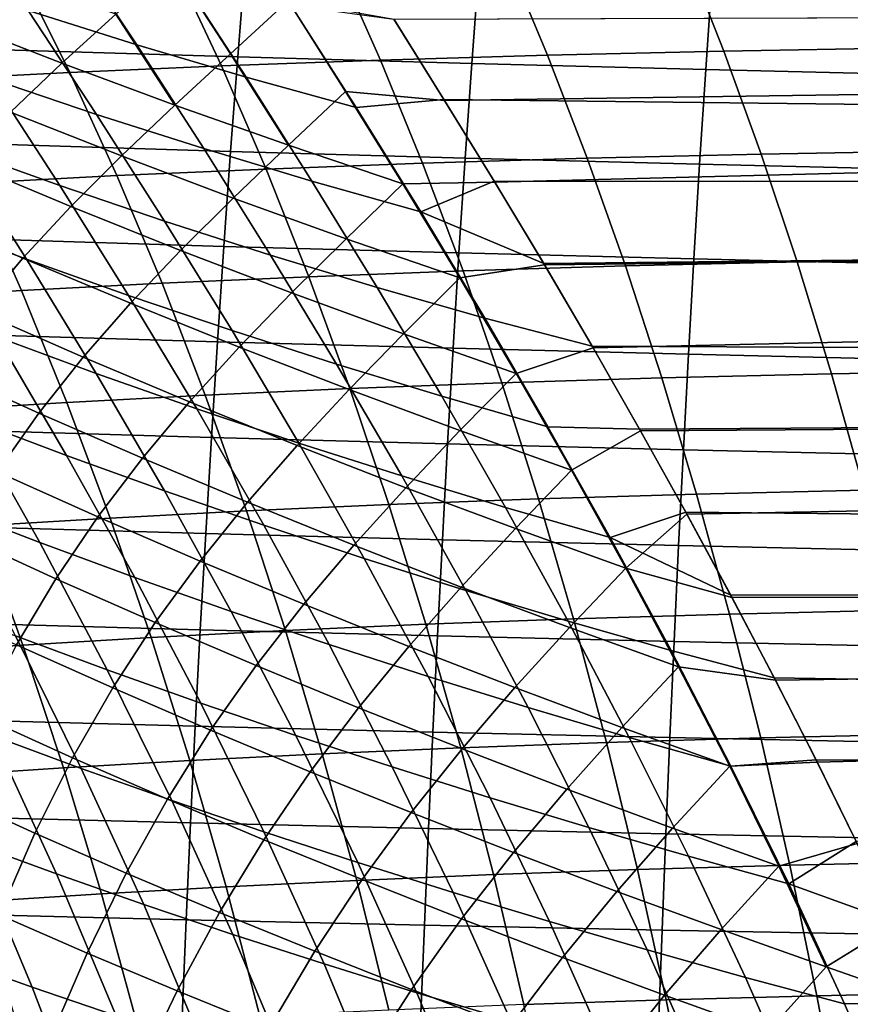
# Model space of a CAD drawing. Header units: metres. Extents: x -23 to 242, y -40 to 23.
# Tile 130 of 256: x 25.16 to 28.93, y 7.17 to 11.65. Entities that reach past the tile are written whole.
import ezdxf

# ---------------------------------------------------------------- set-up
doc = ezdxf.new("R2010")
doc.units = ezdxf.units.M
doc.layers.add('solid_10171013', color=7, linetype='CONTINUOUS')

msp = doc.modelspace()

# ---------------------------------------------------------------- linework, layer by layer
at = {"layer": 'solid_10171013'}
for points in [[(25.193893, 11.68808, 80.016838), (24.882587, 12.14929, 80.357697), (25.380781, 11.994889, 80.351601), (25.687056, 11.532391, 80.016014)], [(26.112732, 11.491638, 112.930382), (26.374847, 11.73223, 112.713074), (26.113091, 12.13615, 112.412811), (25.848804, 11.899448, 112.636673)], [(25.687056, 11.532391, 80.016014), (25.380781, 11.994889, 80.351601), (25.882877, 11.849189, 80.323097), (26.1842, 11.385011, 79.992233)], [(28.179493, 11.950746, 244.670578), (29.036177, 11.965048, 245.181778), (29.202467, 11.517978, 244.689331), (28.355959, 11.503399, 244.182999)], [(26.18071, 11.903852, 269.556152), (25.120457, 11.936038, 269.237122), (25.08268, 11.509188, 269.374451), (26.146187, 11.476729, 269.68811)], [(25.862453, 11.884583, 243.038712), (26.596472, 11.910487, 243.598511), (26.795151, 11.462548, 243.124146), (26.072784, 11.436336, 242.572708)], [(26.596472, 11.910487, 243.598511), (27.36735, 11.93259, 244.142639), (27.55467, 11.484953, 243.661072), (26.795151, 11.462548, 243.124146)], [(27.36735, 11.93259, 244.142639), (28.179493, 11.950746, 244.670578), (28.355959, 11.503399, 244.182999), (27.55467, 11.484953, 243.661072)], [(25.160898, 11.855022, 242.46373), (25.862453, 11.884583, 243.038712), (26.072784, 11.436336, 242.572708), (25.382965, 11.406464, 242.007248)], [(25.859779, 11.257672, 113.167915), (26.112732, 11.491638, 112.930382), (25.848804, 11.899448, 112.636673), (25.592745, 11.671302, 112.879158)], [(27.241615, 11.874043, 269.854584), (26.18071, 11.903852, 269.556152), (26.146187, 11.476729, 269.68811), (27.209959, 11.446733, 269.981445)], [(28.3027, 11.84647, 270.133911), (27.241615, 11.874043, 269.854584), (27.209959, 11.446733, 269.981445), (28.273554, 11.419052, 270.25592)], [(24.488491, 11.821939, 241.874161), (25.160898, 11.855022, 242.46373), (25.382965, 11.406464, 242.007248), (24.722195, 11.373071, 241.428284)], [(25.021494, 11.378931, 79.661362), (24.705275, 11.851638, 79.995239), (25.193893, 11.68808, 80.016838), (25.504335, 11.215675, 79.689095)], [(24.83905, 11.645548, 113.139168), (25.347124, 11.448023, 113.142876), (25.592745, 11.671302, 112.879158), (25.07674, 11.858868, 112.849243)], [(26.1842, 11.385011, 79.992233), (25.882877, 11.849189, 80.323097), (26.388351, 11.712652, 80.271683), (26.684772, 11.24638, 79.944969)], [(29.363493, 11.820992, 270.39563), (28.3027, 11.84647, 270.133911), (28.273554, 11.419052, 270.25592), (29.336531, 11.393539, 270.513092)], [(26.376524, 11.074924, 113.214722), (26.636236, 11.320323, 113.003319), (26.374847, 11.73223, 112.713074), (26.112732, 11.491638, 112.930382)], [(26.636236, 11.320323, 113.003319), (27.085962, 11.279333, 113.015953), (26.856892, 11.646704, 112.758972), (26.374847, 11.73223, 112.713074)], [(27.083891, 11.282874, 79.986465), (26.855364, 11.649214, 80.242821), (60.5, 11.755618, 80.319595), (60.5, 10.893069, 79.726776)], [(26.856892, 11.646704, 112.758972), (27.085962, 11.279333, 113.015953), (60.200001, 11.755705, 112.680344)], [(27.085962, 11.279333, 113.015953), (27.314615, 10.906733, 113.264343), (60.200001, 11.755705, 112.680344)], [(27.540546, 10.530865, 113.502968), (60.200001, 10.89278, 113.273415), (60.200001, 11.755705, 112.680344), (27.314615, 10.906733, 113.264343)], [(25.504335, 11.215675, 79.689095), (25.193893, 11.68808, 80.016838), (25.687056, 11.532391, 80.016014), (25.991812, 11.059875, 79.693932)], [(26.684772, 11.24638, 79.944969), (26.388351, 11.712652, 80.271683), (26.855364, 11.649214, 80.242821), (27.083891, 11.282874, 79.986465)], [(24.614731, 11.431833, 113.452759), (25.113529, 11.226241, 113.429489), (25.347124, 11.448023, 113.142876), (24.83905, 11.645548, 113.139168)], [(25.347124, 11.448023, 113.142876), (25.859779, 11.257672, 113.167915), (25.592745, 11.671302, 112.879158)], [(24.865721, 11.060857, 79.282967), (24.543882, 11.549231, 79.611275), (25.021494, 11.378931, 79.661362), (25.33696, 10.892475, 79.339745)], [(26.146187, 11.476729, 269.68811), (25.08268, 11.509188, 269.374451), (25.046993, 11.079637, 269.503906), (26.113577, 11.047121, 269.812439)], [(25.991812, 11.059875, 79.693932), (25.687056, 11.532391, 80.016014), (26.1842, 11.385011, 79.992233), (26.483326, 10.91194, 79.675316)], [(28.355959, 11.503399, 244.182999), (29.202467, 11.517978, 244.689331), (29.362709, 11.049308, 244.214798), (28.525995, 11.03455, 243.713181)], [(25.859779, 11.257672, 113.167915), (26.376524, 11.074924, 113.214722), (26.112732, 11.491638, 112.930382)], [(26.072784, 11.436336, 242.572708), (26.795151, 11.462548, 243.124146), (26.986553, 10.993371, 242.667175), (26.275387, 10.96702, 242.123871)], [(27.209959, 11.446733, 269.981445), (26.146187, 11.476729, 269.68811), (26.113577, 11.047121, 269.812439), (27.180058, 11.017131, 270.100891)], [(26.795151, 11.462548, 243.124146), (27.55467, 11.484953, 243.661072), (27.735151, 11.015933, 243.197098), (26.986553, 10.993371, 242.667175)], [(27.55467, 11.484953, 243.661072), (28.355959, 11.503399, 244.182999), (28.525995, 11.03455, 243.713181), (27.735151, 11.015933, 243.197098)], [(25.113529, 11.226241, 113.429489), (25.617554, 11.027103, 113.427536), (25.859779, 11.257672, 113.167915), (25.347124, 11.448023, 113.142876)], [(25.382965, 11.406464, 242.007248), (26.072784, 11.436336, 242.572708), (26.275387, 10.96702, 242.123871), (25.596844, 10.93703, 241.567657)], [(28.273554, 11.419052, 270.25592), (27.209959, 11.446733, 269.981445), (27.180058, 11.017131, 270.100891), (28.246025, 10.989515, 270.370789)], [(29.336531, 11.393539, 270.513092), (28.273554, 11.419052, 270.25592), (28.246025, 10.989515, 270.370789), (29.311064, 10.964121, 270.623596)], [(24.722195, 11.373071, 241.428284), (25.382965, 11.406464, 242.007248), (25.596844, 10.93703, 241.567657), (24.947239, 10.903544, 240.998993)], [(25.33696, 10.892475, 79.339745), (25.021494, 11.378931, 79.661362), (25.504335, 11.215675, 79.689095), (25.813534, 10.730708, 79.373772)], [(26.483326, 10.91194, 79.675316), (26.1842, 11.385011, 79.992233), (26.684772, 11.24638, 79.944969), (26.978289, 10.772283, 79.632721)], [(26.376524, 11.074924, 113.214722), (26.896864, 10.900208, 113.283722), (26.636236, 11.320323, 113.003319)], [(26.896864, 10.900208, 113.283722), (27.314615, 10.906733, 113.264343), (27.085962, 11.279333, 113.015953), (26.636236, 11.320323, 113.003319)], [(26.978289, 10.772283, 79.632721), (26.684772, 11.24638, 79.944969), (27.083891, 11.282874, 79.986465), (27.311821, 10.911628, 79.738846)], [(27.311821, 10.911628, 79.738846), (27.083891, 11.282874, 79.986465), (60.5, 10.893069, 79.726776)], [(25.617554, 11.027103, 113.427536), (26.126282, 10.834827, 113.447327), (26.376524, 11.074924, 113.214722), (25.859779, 11.257672, 113.167915)], [(24.727448, 10.728119, 78.88105), (24.40045, 11.235475, 79.203972), (24.865721, 11.060857, 79.282967), (25.185928, 10.557006, 78.966988)], [(24.89323, 11.00246, 113.739998), (25.387312, 10.79654, 113.710419), (25.617554, 11.027103, 113.427536), (25.113529, 11.226241, 113.429489)], [(25.813534, 10.730708, 79.373772), (25.504335, 11.215675, 79.689095), (25.991812, 11.059875, 79.693932), (26.294809, 10.575937, 79.384491)], [(25.185928, 10.557006, 78.966988), (24.865721, 11.060857, 79.282967), (25.33696, 10.892475, 79.339745), (25.650497, 10.391696, 79.030403)], [(26.113577, 11.047121, 269.812439), (25.046993, 11.079637, 269.503906), (25.013309, 10.647688, 269.625732), (26.082794, 10.615314, 269.929413)], [(26.294809, 10.575937, 79.384491), (25.991812, 11.059875, 79.693932), (26.483326, 10.91194, 79.675316), (26.780155, 10.42854, 79.371361)], [(26.126282, 10.834827, 113.447327), (26.639185, 10.649821, 113.489304), (26.896864, 10.900208, 113.283722), (26.376524, 11.074924, 113.214722)], [(25.387312, 10.79654, 113.710419), (25.886755, 10.596757, 113.702522), (26.126282, 10.834827, 113.447327), (25.617554, 11.027103, 113.427536)], [(27.180058, 11.017131, 270.100891), (26.113577, 11.047121, 269.812439), (26.082794, 10.615314, 269.929413), (27.151833, 10.585509, 270.213257)], [(26.986553, 10.993371, 242.667175), (27.735151, 11.015933, 243.197098), (27.908459, 10.526402, 242.751602), (27.170336, 10.503837, 242.228455)], [(28.246025, 10.989515, 270.370789), (27.180058, 11.017131, 270.100891), (27.151833, 10.585509, 270.213257), (28.220037, 10.558116, 270.47876)], [(27.735151, 11.015933, 243.197098), (28.525995, 11.03455, 243.713181), (28.689285, 10.54506, 243.262009), (27.908459, 10.526402, 242.751602)], [(28.525995, 11.03455, 243.713181), (29.362709, 11.049308, 244.214798), (29.5166, 10.559895, 243.759033), (28.689285, 10.54506, 243.262009)], [(24.687386, 10.772821, 114.074875), (25.170198, 10.562206, 114.01725), (25.387312, 10.79654, 113.710419), (24.89323, 11.00246, 113.739998)], [(26.275387, 10.96702, 242.123871), (26.986553, 10.993371, 242.667175), (27.170336, 10.503837, 242.228455), (26.469902, 10.477525, 241.693008)], [(29.311064, 10.964121, 270.623596), (28.246025, 10.989515, 270.370789), (28.220037, 10.558116, 270.47876), (29.28702, 10.532981, 270.727448)], [(24.947239, 10.903544, 240.998993), (25.596844, 10.93703, 241.567657), (25.802155, 10.447618, 241.145737), (25.163237, 10.414266, 240.587021)], [(25.596844, 10.93703, 241.567657), (26.275387, 10.96702, 242.123871), (26.469902, 10.477525, 241.693008), (25.802155, 10.447618, 241.145737)], [(24.32477, 10.866644, 240.418304), (24.947239, 10.903544, 240.998993), (25.163237, 10.414266, 240.587021), (24.551203, 10.377551, 240.017227)], [(25.650497, 10.391696, 79.030403), (25.33696, 10.892475, 79.339745), (25.813534, 10.730708, 79.373772), (26.120485, 10.232535, 79.070732)], [(26.780155, 10.42854, 79.371361), (26.483326, 10.91194, 79.675316), (26.978289, 10.772283, 79.632721), (27.268942, 10.288899, 79.333817)], [(26.639185, 10.649821, 113.489304), (27.155745, 10.472494, 113.553894), (26.896864, 10.900208, 113.283722)], [(27.155745, 10.472494, 113.553894), (27.540546, 10.530865, 113.502968), (27.314615, 10.906733, 113.264343), (26.896864, 10.900208, 113.283722)], [(26.978289, 10.772283, 79.632721), (27.311821, 10.911628, 79.738846), (27.537012, 10.537172, 79.500938)], [(27.537012, 10.537172, 79.500938), (27.311821, 10.911628, 79.738846), (60.5, 10.893069, 79.726776)], [(27.757111, 10.161452, 79.273712), (27.537012, 10.537172, 79.500938), (60.5, 10.893069, 79.726776), (60.5, 10.000049, 79.179543)], [(27.540546, 10.530865, 113.502968), (27.76124, 10.15395, 113.730705), (60.200001, 10.89278, 113.273415)], [(27.976494, 9.776464, 113.947655), (60.200001, 10, 113.820511), (60.200001, 10.89278, 113.273415), (27.76124, 10.15395, 113.730705)], [(25.886755, 10.596757, 113.702522), (26.391005, 10.403495, 113.716736), (26.639185, 10.649821, 113.489304), (26.126282, 10.834827, 113.447327)], [(25.170198, 10.562206, 114.01725), (25.659082, 10.357026, 113.981186), (25.886755, 10.596757, 113.702522), (25.387312, 10.79654, 113.710419)], [(24.496788, 10.533476, 114.434082), (24.96703, 10.320261, 114.348221), (25.170198, 10.562206, 114.01725), (24.687386, 10.772821, 114.074875)], [(27.268942, 10.288899, 79.333817), (26.978289, 10.772283, 79.632721), (27.537012, 10.537172, 79.500938), (27.757111, 10.161452, 79.273712)], [(25.050894, 10.204468, 78.571442), (24.727448, 10.728119, 78.88105), (25.185928, 10.557006, 78.966988), (25.502506, 10.037931, 78.664047)], [(26.120485, 10.232535, 79.070732), (25.813534, 10.730708, 79.373772), (26.294809, 10.575937, 79.384491), (26.595222, 10.079871, 79.08744)], [(26.082794, 10.615314, 269.929413), (25.013309, 10.647688, 269.625732), (24.981546, 10.213644, 269.740295), (26.053761, 10.181597, 270.039337)], [(27.151833, 10.585509, 270.213257), (26.082794, 10.615314, 269.929413), (26.053761, 10.181597, 270.039337), (27.125202, 10.15214, 270.318756)], [(26.391005, 10.403495, 113.716736), (26.899502, 10.217138, 113.75351), (27.155745, 10.472494, 113.553894), (26.639185, 10.649821, 113.489304)], [(25.659082, 10.357026, 113.981186), (26.153444, 10.15764, 113.967117), (26.391005, 10.403495, 113.716736), (25.886755, 10.596757, 113.702522)], [(26.595222, 10.079871, 79.08744), (26.294809, 10.575937, 79.384491), (26.780155, 10.42854, 79.371361), (27.074034, 9.934049, 79.079956)], [(28.220037, 10.558116, 270.47876), (27.151833, 10.585509, 270.213257), (27.125202, 10.15214, 270.318756), (28.195511, 10.125114, 270.580139)], [(24.96703, 10.320261, 114.348221), (25.444098, 10.111815, 114.283737), (25.659082, 10.357026, 113.981186), (25.170198, 10.562206, 114.01725)], [(25.502506, 10.037931, 78.664047), (25.185928, 10.557006, 78.966988), (25.650497, 10.391696, 79.030403), (25.960312, 9.87674, 78.733887)], [(27.411694, 10.038072, 113.813271), (27.76124, 10.15395, 113.730705), (27.540546, 10.530865, 113.502968), (27.155745, 10.472494, 113.553894)], [(27.170336, 10.503837, 242.228455), (27.908459, 10.526402, 242.751602), (28.074266, 10.017249, 242.325378), (27.346151, 9.994844, 241.808762)], [(27.908459, 10.526402, 242.751602), (28.689285, 10.54506, 243.262009), (28.845516, 10.035813, 242.830338), (28.074266, 10.017249, 242.325378)], [(29.28702, 10.532981, 270.727448), (28.220037, 10.558116, 270.47876), (28.195511, 10.125114, 270.580139), (29.26432, 10.100365, 270.824951)], [(28.689285, 10.54506, 243.262009), (29.5166, 10.559895, 243.759033), (29.663843, 10.050612, 243.322952), (28.845516, 10.035813, 242.830338)], [(25.802155, 10.447618, 241.145737), (26.469902, 10.477525, 241.693008), (26.655968, 9.96876, 241.280914), (25.998526, 9.939149, 240.742249)], [(26.469902, 10.477525, 241.693008), (27.170336, 10.503837, 242.228455), (27.346151, 9.994844, 241.808762), (26.655968, 9.96876, 241.280914)], [(25.163237, 10.414266, 240.587021), (25.802155, 10.447618, 241.145737), (25.998526, 9.939149, 240.742249), (25.369799, 9.90616, 240.19313)], [(26.899502, 10.217138, 113.75351), (27.411694, 10.038072, 113.813271), (27.155745, 10.472494, 113.553894)], [(24.551203, 10.377551, 240.017227), (25.163237, 10.414266, 240.587021), (25.369799, 9.90616, 240.19313), (24.767706, 9.869884, 239.633804)], [(25.960312, 9.87674, 78.733887), (25.650497, 10.391696, 79.030403), (26.120485, 10.232535, 79.070732), (26.423599, 9.721204, 78.780403)], [(26.153444, 10.15764, 113.967117), (26.652699, 9.964406, 113.975479), (26.899502, 10.217138, 113.75351), (26.391005, 10.403495, 113.716736)], [(27.074034, 9.934049, 79.079956), (26.780155, 10.42854, 79.371361), (27.268942, 10.288899, 79.333817), (27.55625, 9.795413, 79.047745)], [(24.930727, 9.830506, 78.154755), (24.606184, 10.376039, 78.456612), (25.050894, 10.204468, 78.571442), (25.368567, 9.664917, 78.275993)], [(25.444098, 10.111815, 114.283737), (25.927372, 9.90847, 114.241074), (26.153444, 10.15764, 113.967117), (25.659082, 10.357026, 113.981186)], [(24.778093, 10.06709, 114.702866), (25.242147, 9.857461, 114.609962), (25.444098, 10.111815, 114.283737), (24.96703, 10.320261, 114.348221)], [(27.55625, 9.795413, 79.047745), (27.268942, 10.288899, 79.333817), (27.757111, 10.161452, 79.273712), (27.971958, 9.78484, 79.057037)], [(26.053761, 10.181597, 270.039337), (24.981546, 10.213644, 269.740295), (24.951614, 9.777805, 269.847809), (26.026392, 9.746254, 270.142487)], [(26.423599, 9.721204, 78.780403), (26.120485, 10.232535, 79.070732), (26.595222, 10.079871, 79.08744), (26.891657, 9.571631, 78.803047)], [(26.652699, 9.964406, 113.975479), (27.156254, 9.777683, 114.006721), (27.411694, 10.038072, 113.813271), (26.899502, 10.217138, 113.75351)], [(25.368567, 9.664917, 78.275993), (25.050894, 10.204468, 78.571442), (25.502506, 10.037931, 78.664047), (25.813435, 9.503919, 78.374847)], [(27.125202, 10.15214, 270.318756), (26.053761, 10.181597, 270.039337), (26.026392, 9.746254, 270.142487), (27.100088, 9.717295, 270.417755)], [(25.927372, 9.90847, 114.241074), (26.416229, 9.710555, 114.22068), (26.652699, 9.964406, 113.975479), (26.153444, 10.15764, 113.967117)], [(28.195511, 10.125114, 270.580139), (27.125202, 10.15214, 270.318756), (27.100088, 9.717295, 270.417755), (28.172369, 9.690769, 270.675232)], [(27.663523, 9.597831, 114.061279), (27.976494, 9.776464, 113.947655), (27.76124, 10.15395, 113.730705), (27.411694, 10.038072, 113.813271)], [(27.971958, 9.78484, 79.057037), (27.757111, 10.161452, 79.273712), (60.5, 10.000049, 79.179543)], [(29.26432, 10.100365, 270.824951), (28.195511, 10.125114, 270.580139), (28.172369, 9.690769, 270.675232), (29.242895, 9.666518, 270.916412)], [(25.242147, 9.857461, 114.609962), (25.713186, 9.652279, 114.538658), (25.927372, 9.90847, 114.241074), (25.444098, 10.111815, 114.283737)], [(26.891657, 9.571631, 78.803047), (26.595222, 10.079871, 79.08744), (27.074034, 9.934049, 79.079956), (27.363773, 9.428332, 78.801285)], [(24.603214, 9.799214, 115.079849), (25.053167, 9.590406, 114.958961), (25.242147, 9.857461, 114.609962), (24.778093, 10.06709, 114.702866)], [(25.813435, 9.503919, 78.374847), (25.502506, 10.037931, 78.664047), (25.960312, 9.87674, 78.733887), (26.26458, 9.347784, 78.450768)], [(27.156254, 9.777683, 114.006721), (27.663523, 9.597831, 114.061279), (27.411694, 10.038072, 113.813271)], [(28.074266, 10.017249, 242.325378), (28.845516, 10.035813, 242.830338), (28.994373, 9.507689, 242.419037), (28.232244, 9.489367, 241.919312)], [(28.845516, 10.035813, 242.830338), (29.663843, 10.050612, 243.322952), (29.804138, 9.522331, 242.907425), (28.994373, 9.507689, 242.419037)], [(24.823647, 9.431146, 77.719559), (24.500603, 10.000414, 78.011848), (24.930727, 9.830506, 78.154755), (25.247034, 9.268517, 77.868401)], [(26.655968, 9.96876, 241.280914), (27.346151, 9.994844, 241.808762), (27.513657, 9.467295, 241.408951), (26.833227, 9.441633, 240.888367)], [(27.346151, 9.994844, 241.808762), (28.074266, 10.017249, 242.325378), (28.232244, 9.489367, 241.919312), (27.513657, 9.467295, 241.408951)], [(28.182854, 9.406723, 78.85025), (27.971958, 9.78484, 79.057037), (60.5, 10.000049, 79.179543), (60.5, 9.079846, 78.679916)], [(27.976494, 9.776464, 113.947655), (28.187693, 9.397654, 114.154579), (60.200001, 10, 113.820511)], [(28.392912, 9.019428, 114.350769), (60.200001, 9.07981, 114.320129), (60.200001, 10, 113.820511), (28.187693, 9.397654, 114.154579)], [(25.369799, 9.90616, 240.19313), (25.998526, 9.939149, 240.742249), (26.185583, 9.412536, 240.357956), (25.56654, 9.380154, 239.818024)], [(25.998526, 9.939149, 240.742249), (26.655968, 9.96876, 241.280914), (26.833227, 9.441633, 240.888367), (26.185583, 9.412536, 240.357956)], [(26.416229, 9.710555, 114.22068), (26.910044, 9.5184, 114.222984), (27.156254, 9.777683, 114.006721), (26.652699, 9.964406, 113.975479)], [(24.767706, 9.869884, 239.633804), (25.369799, 9.90616, 240.19313), (25.56654, 9.380154, 239.818024), (24.973883, 9.344576, 239.268768)], [(25.713186, 9.652279, 114.538658), (26.190556, 9.451846, 114.489395), (26.416229, 9.710555, 114.22068), (25.927372, 9.90847, 114.241074)], [(27.363773, 9.428332, 78.801285), (27.074034, 9.934049, 79.079956), (27.55625, 9.795413, 79.047745), (27.839237, 9.291618, 78.774551)], [(25.053167, 9.590406, 114.958961), (25.51088, 9.385443, 114.859215), (25.713186, 9.652279, 114.538658), (25.242147, 9.857461, 114.609962)], [(26.26458, 9.347784, 78.450768), (25.960312, 9.87674, 78.733887), (26.423599, 9.721204, 78.780403), (26.721252, 9.196785, 78.503212)], [(25.247034, 9.268517, 77.868401), (24.930727, 9.830506, 78.154755), (25.368567, 9.664917, 78.275993), (25.678286, 9.109787, 77.995476)], [(26.026392, 9.746254, 270.142487), (24.951614, 9.777805, 269.847809), (24.923431, 9.340476, 269.948608), (26.000603, 9.309574, 270.239136)], [(26.910044, 9.5184, 114.222984), (27.408195, 9.332337, 114.248436), (27.663523, 9.597831, 114.061279), (27.156254, 9.777683, 114.006721)], [(27.839237, 9.291618, 78.774551), (27.55625, 9.795413, 79.047745), (27.971958, 9.78484, 79.057037), (28.182854, 9.406723, 78.85025)], [(27.910055, 9.152697, 114.29747), (28.187693, 9.397654, 114.154579), (27.976494, 9.776464, 113.947655), (27.663523, 9.597831, 114.061279)], [(27.100088, 9.717295, 270.417755), (26.026392, 9.746254, 270.142487), (26.000603, 9.309574, 270.239136), (27.076408, 9.281247, 270.510529)], [(26.721252, 9.196785, 78.503212), (26.423599, 9.721204, 78.780403), (26.891657, 9.571631, 78.803047), (27.182697, 9.051196, 78.531647)], [(28.172369, 9.690769, 270.675232), (27.100088, 9.717295, 270.417755), (27.076408, 9.281247, 270.510529), (28.150534, 9.255338, 270.764343)], [(26.190556, 9.451846, 114.489395), (26.673594, 9.256464, 114.462608), (26.910044, 9.5184, 114.222984), (26.416229, 9.710555, 114.22068)], [(29.242895, 9.666518, 270.916412), (28.172369, 9.690769, 270.675232), (28.150534, 9.255338, 270.764343), (29.222664, 9.231687, 271.002106)], [(25.678286, 9.109787, 77.995476), (25.368567, 9.664917, 78.275993), (25.813435, 9.503919, 78.374847), (26.116676, 8.955191, 78.100067)], [(25.51088, 9.385443, 114.859215), (25.975721, 9.184596, 114.781235), (26.190556, 9.451846, 114.489395), (25.713186, 9.652279, 114.538658)], [(24.876854, 9.307, 115.329185), (25.32025, 9.104213, 115.201614), (25.51088, 9.385443, 114.859215), (25.053167, 9.590406, 114.958961)], [(27.408195, 9.332337, 114.248436), (27.910055, 9.152697, 114.29747), (27.663523, 9.597831, 114.061279)], [(27.182697, 9.051196, 78.531647), (26.891657, 9.571631, 78.803047), (27.363773, 9.428332, 78.801285), (27.648165, 8.911289, 78.53553)], [(26.116676, 8.955191, 78.100067), (25.813435, 9.503919, 78.374847), (26.26458, 9.347784, 78.450768), (26.561415, 8.804963, 78.181648)], [(26.673594, 9.256464, 114.462608), (27.16164, 9.066432, 114.458748), (27.408195, 9.332337, 114.248436), (26.910044, 9.5184, 114.222984)], [(28.232244, 9.489367, 241.919312), (28.994373, 9.507689, 242.419037), (29.135544, 8.961572, 242.028961), (28.382065, 8.943645, 241.534225)], [(25.975721, 9.184596, 114.781235), (26.447001, 8.988136, 114.725464), (26.673594, 9.256464, 114.462608), (26.190556, 9.451846, 114.489395)], [(26.833227, 9.441633, 240.888367), (27.513657, 9.467295, 241.408951), (27.67251, 8.922087, 241.029831), (27.001322, 8.897054, 240.516174)], [(27.513657, 9.467295, 241.408951), (28.232244, 9.489367, 241.919312), (28.382065, 8.943645, 241.534225), (27.67251, 8.922087, 241.029831)], [(25.135874, 8.844924, 77.444038), (24.823647, 9.431146, 77.719559), (25.247034, 9.268517, 77.868401), (25.5529, 8.690374, 77.598183)], [(25.56654, 9.380154, 239.818024), (26.185583, 9.412536, 240.357956), (26.362955, 8.868698, 239.993622), (25.753073, 8.837169, 239.462479)], [(26.185583, 9.412536, 240.357956), (26.833227, 9.441633, 240.888367), (27.001322, 8.897054, 240.516174), (26.362955, 8.868698, 239.993622)], [(27.648165, 8.911289, 78.53553), (27.363773, 9.428332, 78.801285), (27.839237, 9.291618, 78.774551), (28.116901, 8.777337, 78.514328)], [(27.839237, 9.291618, 78.774551), (28.182854, 9.406723, 78.85025), (28.387907, 9.028962, 78.654053)], [(28.387907, 9.028962, 78.654053), (28.182854, 9.406723, 78.85025), (60.5, 9.079846, 78.679916)], [(24.973883, 9.344576, 239.268768), (25.56654, 9.380154, 239.818024), (25.753073, 8.837169, 239.462479), (25.169334, 8.802559, 238.922791)], [(25.32025, 9.104213, 115.201614), (25.77157, 8.904963, 115.095306), (25.975721, 9.184596, 114.781235), (25.51088, 9.385443, 114.859215)], [(27.910055, 9.152697, 114.29747), (28.392912, 9.019428, 114.350769), (28.187693, 9.397654, 114.154579)], [(24.405575, 9.305902, 238.710297), (24.973883, 9.344576, 239.268768), (25.169334, 8.802559, 238.922791), (24.609583, 8.764965, 238.374634)], [(26.000603, 9.309574, 270.239136), (24.923431, 9.340476, 269.948608), (24.89691, 8.901957, 270.042969), (25.976311, 8.871843, 270.32962)], [(26.561415, 8.804963, 78.181648), (26.26458, 9.347784, 78.450768), (26.721252, 9.196785, 78.503212), (27.011705, 8.659343, 78.239693)], [(27.16164, 9.066432, 114.458748), (27.654037, 8.882052, 114.478233), (27.910055, 9.152697, 114.29747), (27.408195, 9.332337, 114.248436)], [(24.713242, 9.003016, 115.719124), (25.141411, 8.804222, 115.564697), (25.32025, 9.104213, 115.201614), (24.876854, 9.307, 115.329185)], [(25.5529, 8.690374, 77.598183), (25.247034, 9.268517, 77.868401), (25.678286, 9.109787, 77.995476), (25.977924, 8.5393, 77.730515)], [(27.076408, 9.281247, 270.510529), (26.000603, 9.309574, 270.239136), (25.976311, 8.871843, 270.32962), (27.054081, 8.844271, 270.597351)], [(28.150534, 9.255338, 270.764343), (27.076408, 9.281247, 270.510529), (27.054081, 8.844271, 270.597351), (28.129929, 8.81908, 270.847717)], [(28.116901, 8.777337, 78.514328), (27.839237, 9.291618, 78.774551), (28.387907, 9.028962, 78.654053), (28.585196, 8.653502, 78.469002)], [(26.447001, 8.988136, 114.725464), (26.924021, 8.796333, 114.692329), (27.16164, 9.066432, 114.458748), (26.673594, 9.256464, 114.462608)], [(29.222664, 9.231687, 271.002106), (28.150534, 9.255338, 270.764343), (28.129929, 8.81908, 270.847717), (29.203554, 8.796116, 271.082306)], [(25.77157, 8.904963, 115.095306), (26.230152, 8.709492, 115.010887), (26.447001, 8.988136, 114.725464), (25.975721, 9.184596, 114.781235)], [(27.011705, 8.659343, 78.239693), (26.721252, 9.196785, 78.503212), (27.182697, 9.051196, 78.531647), (27.466759, 8.518562, 78.273674)], [(27.654037, 8.882052, 114.478233), (28.150126, 8.703626, 114.521523), (27.910055, 9.152697, 114.29747)], [(28.150126, 8.703626, 114.521523), (28.590193, 8.643783, 114.53566), (28.392912, 9.019428, 114.350769), (27.910055, 9.152697, 114.29747)], [(25.141411, 8.804222, 115.564697), (25.578293, 8.608446, 115.430809), (25.77157, 8.904963, 115.095306), (25.32025, 9.104213, 115.201614)], [(25.977924, 8.5393, 77.730515), (25.678286, 9.109787, 77.995476), (26.116676, 8.955191, 78.100067), (26.410185, 8.3919, 77.840347)], [(26.924021, 8.796333, 114.692329), (27.406086, 8.609459, 114.682274), (27.654037, 8.882052, 114.478233), (27.16164, 9.066432, 114.458748)], [(27.466759, 8.518562, 78.273674), (27.182697, 9.051196, 78.531647), (27.648165, 8.911289, 78.53553), (27.925779, 8.382859, 78.283066)], [(28.585196, 8.653502, 78.469002), (28.387907, 9.028962, 78.654053), (60.5, 9.079846, 78.679916), (60.5, 8.134203, 78.228859)], [(28.392912, 9.019428, 114.350769), (28.590193, 8.643783, 114.53566), (60.200001, 9.07981, 114.320129)], [(28.590193, 8.643783, 114.53566), (28.779646, 8.271084, 114.709587), (60.200001, 9.07981, 114.320129)], [(28.961985, 7.901027, 114.873184), (60.200001, 8.134733, 114.770912), (60.200001, 9.07981, 114.320129), (28.779646, 8.271084, 114.709587)], [(25.03277, 8.390786, 77.006142), (24.727545, 9.002748, 77.268967), (25.135874, 8.844924, 77.444038), (25.435019, 8.242133, 77.18589)], [(26.410185, 8.3919, 77.840347), (26.116676, 8.955191, 78.100067), (26.561415, 8.804963, 78.181648), (26.84885, 8.248374, 77.92717)], [(26.230152, 8.709492, 115.010887), (26.695267, 8.518038, 114.948784), (26.924021, 8.796333, 114.692329), (26.447001, 8.988136, 114.725464)], [(28.382065, 8.943645, 241.534225), (29.135544, 8.961572, 242.028961), (29.268713, 8.398339, 241.660995), (28.523397, 8.380976, 241.170975)], [(27.001322, 8.897054, 240.516174), (27.67251, 8.922087, 241.029831), (27.822367, 8.360121, 240.672226), (27.159893, 8.335931, 240.165115)], [(27.925779, 8.382859, 78.283066), (27.648165, 8.911289, 78.53553), (28.116901, 8.777337, 78.514328), (28.387974, 8.252469, 78.267349)], [(27.67251, 8.922087, 241.029831), (28.382065, 8.943645, 241.534225), (28.523397, 8.380976, 241.170975), (27.822367, 8.360121, 240.672226)], [(25.976311, 8.871843, 270.32962), (24.89691, 8.901957, 270.042969), (24.871971, 8.462523, 270.131165), (25.953442, 8.433324, 270.414185)], [(25.578293, 8.608446, 115.430809), (26.023256, 8.415897, 115.318275), (26.230152, 8.709492, 115.010887), (25.77157, 8.904963, 115.095306)], [(25.753073, 8.837169, 239.462479), (26.362955, 8.868698, 239.993622), (26.530268, 8.308553, 239.650024), (25.92901, 8.278133, 239.127182)], [(27.054081, 8.844271, 270.597351), (25.976311, 8.871843, 270.32962), (25.953442, 8.433324, 270.414185), (27.033037, 8.40661, 270.678497)], [(26.362955, 8.868698, 239.993622), (27.001322, 8.897054, 240.516174), (27.159893, 8.335931, 240.165115), (26.530268, 8.308553, 239.650024)], [(27.406086, 8.609459, 114.682274), (27.892498, 8.427784, 114.695717), (28.150126, 8.703626, 114.521523), (27.654037, 8.882052, 114.478233)], [(25.435019, 8.242133, 77.18589), (25.135874, 8.844924, 77.444038), (25.5529, 8.690374, 77.598183), (25.846127, 8.096374, 77.344711)], [(25.169334, 8.802559, 238.922791), (25.753073, 8.837169, 239.462479), (25.92901, 8.278133, 239.127182), (25.353662, 8.244763, 238.596588)], [(28.129929, 8.81908, 270.847717), (27.054081, 8.844271, 270.597351), (27.033037, 8.40661, 270.678497), (28.110481, 8.38223, 270.92569)], [(24.609583, 8.764965, 238.374634), (25.169334, 8.802559, 238.922791), (25.353662, 8.244763, 238.596588), (24.80195, 8.208541, 238.058212)], [(24.974308, 8.481295, 115.946884), (25.395908, 8.29071, 115.786491), (25.578293, 8.608446, 115.430809), (25.141411, 8.804222, 115.564697)], [(26.84885, 8.248374, 77.92717), (26.561415, 8.804963, 78.181648), (27.011705, 8.659343, 78.239693), (27.293087, 8.108922, 77.990463)], [(26.695267, 8.518038, 114.948784), (27.16618, 8.330842, 114.909424), (27.406086, 8.609459, 114.682274), (26.924021, 8.796333, 114.692329)], [(29.203554, 8.796116, 271.082306), (28.129929, 8.81908, 270.847717), (28.110481, 8.38223, 270.92569), (29.185499, 8.360027, 271.157318)], [(28.387974, 8.252469, 78.267349), (28.116901, 8.777337, 78.514328), (28.585196, 8.653502, 78.469002), (28.774904, 8.280595, 78.294731)], [(25.846127, 8.096374, 77.344711), (25.5529, 8.690374, 77.598183), (25.977924, 8.5393, 77.730515), (26.265358, 7.953672, 77.48175)], [(26.023256, 8.415897, 115.318275), (26.475599, 8.226787, 115.227684), (26.695267, 8.518038, 114.948784), (26.230152, 8.709492, 115.010887)], [(27.892498, 8.427784, 114.695717), (28.382565, 8.251578, 114.733101), (28.150126, 8.703626, 114.521523)], [(28.382565, 8.251578, 114.733101), (28.779646, 8.271084, 114.709587), (28.590193, 8.643783, 114.53566), (28.150126, 8.703626, 114.521523)], [(27.293087, 8.108922, 77.990463), (27.011705, 8.659343, 78.239693), (27.466759, 8.518562, 78.273674), (27.74206, 7.973743, 78.029732)], [(28.774904, 8.280595, 78.294731), (28.585196, 8.653502, 78.469002), (60.5, 8.134203, 78.228859)], [(25.395908, 8.29071, 115.786491), (25.826397, 8.102864, 115.646698), (26.023256, 8.415897, 115.318275), (25.578293, 8.608446, 115.430809)], [(27.16618, 8.330842, 114.909424), (27.642157, 8.148145, 114.893227), (27.892498, 8.427784, 114.695717), (27.406086, 8.609459, 114.682274)], [(24.935411, 7.903178, 76.558029), (24.640108, 8.542166, 76.806335), (25.03277, 8.390786, 77.006142), (25.322313, 7.761929, 76.761833)], [(26.265358, 7.953672, 77.48175), (25.977924, 8.5393, 77.730515), (26.410185, 8.3919, 77.840347), (26.691914, 7.814194, 77.596336)], [(26.475599, 8.226787, 115.227684), (26.934557, 8.041323, 115.15947), (27.16618, 8.330842, 114.909424), (26.695267, 8.518038, 114.948784)], [(27.74206, 7.973743, 78.029732), (27.466759, 8.518562, 78.273674), (27.925779, 8.382859, 78.283066), (28.194935, 7.843038, 78.044464)], [(24.818642, 8.131676, 116.346283), (25.224129, 7.947833, 116.160583), (25.395908, 8.29071, 115.786491), (24.974308, 8.481295, 115.946884)], [(25.953442, 8.433324, 270.414185), (24.871971, 8.462523, 270.131165), (24.848581, 8.022275, 270.213348), (25.931965, 7.994104, 270.493011)], [(27.033037, 8.40661, 270.678497), (25.953442, 8.433324, 270.414185), (25.931965, 7.994104, 270.493011), (27.013245, 7.968348, 270.754181)], [(27.642157, 8.148145, 114.893227), (28.122465, 7.970185, 114.900627), (28.382565, 8.251578, 114.733101), (27.892498, 8.427784, 114.695717)], [(25.322313, 7.761929, 76.761833), (25.03277, 8.390786, 77.006142), (25.435019, 8.242133, 77.18589), (25.718987, 7.623069, 76.945625)], [(25.826397, 8.102864, 115.646698), (26.26511, 7.917939, 115.528267), (26.475599, 8.226787, 115.227684), (26.023256, 8.415897, 115.318275)], [(26.691914, 7.814194, 77.596336), (26.410185, 8.3919, 77.840347), (26.84885, 8.248374, 77.92717), (27.124922, 7.678104, 77.687965)], [(28.110481, 8.38223, 270.92569), (27.033037, 8.40661, 270.678497), (27.013245, 7.968348, 270.754181), (28.092169, 7.944859, 270.998413)], [(27.822367, 8.360121, 240.672226), (28.523397, 8.380976, 241.170975), (28.65592, 7.80228, 240.830383), (27.962881, 7.782325, 240.336929)], [(28.194935, 7.843038, 78.044464), (27.925779, 8.382859, 78.283066), (28.387974, 8.252469, 78.267349), (28.650877, 7.717005, 78.034149)], [(29.185499, 8.360027, 271.157318), (28.110481, 8.38223, 270.92569), (28.092169, 7.944859, 270.998413), (29.168478, 7.923487, 271.227264)], [(28.523397, 8.380976, 241.170975), (29.268713, 8.398339, 241.660995), (29.393572, 7.818913, 241.315994), (28.65592, 7.80228, 240.830383)], [(26.530268, 8.308553, 239.650024), (27.159893, 8.335931, 240.165115), (27.308578, 7.759196, 239.835999), (26.687147, 7.733036, 239.327927)], [(26.934557, 8.041323, 115.15947), (27.399357, 7.859717, 115.114052), (27.642157, 8.148145, 114.893227), (27.16618, 8.330842, 114.909424)], [(27.159893, 8.335931, 240.165115), (27.822367, 8.360121, 240.672226), (27.962881, 7.782325, 240.336929), (27.308578, 7.759196, 239.835999)], [(25.224129, 7.947833, 116.160583), (25.639364, 7.766304, 115.99469), (25.826397, 8.102864, 115.646698), (25.395908, 8.29071, 115.786491)], [(25.92901, 8.278133, 239.127182), (26.530268, 8.308553, 239.650024), (26.687147, 7.733036, 239.327927), (26.093964, 7.703984, 238.812912)], [(24.80195, 8.208541, 238.058212), (25.353662, 8.244763, 238.596588), (25.526463, 7.672131, 238.290878), (24.982264, 7.637571, 237.761719)], [(25.353662, 8.244763, 238.596588), (25.92901, 8.278133, 239.127182), (26.093964, 7.703984, 238.812912), (25.526463, 7.672131, 238.290878)], [(25.718987, 7.623069, 76.945625), (25.435019, 8.242133, 77.18589), (25.846127, 8.096374, 77.344711), (26.12467, 7.486732, 77.108543)], [(27.124922, 7.678104, 77.687965), (26.84885, 8.248374, 77.92717), (27.293087, 8.108922, 77.990463), (27.563511, 7.545569, 77.756165)], [(28.122465, 7.970185, 114.900627), (28.606373, 7.797205, 114.932037), (28.382565, 8.251578, 114.733101)], [(28.606373, 7.797205, 114.932037), (28.961985, 7.901027, 114.873184), (28.779646, 8.271084, 114.709587), (28.382565, 8.251578, 114.733101)], [(28.650877, 7.717005, 78.034149), (28.387974, 8.252469, 78.267349), (28.774904, 8.280595, 78.294731), (28.957699, 7.909992, 78.130676)], [(28.957699, 7.909992, 78.130676), (28.774904, 8.280595, 78.294731), (60.5, 8.134203, 78.228859)], [(26.26511, 7.917939, 115.528267), (26.711311, 7.736115, 115.431824), (26.934557, 8.041323, 115.15947), (26.475599, 8.226787, 115.227684)], [(27.399357, 7.859717, 115.114052), (27.869228, 7.682178, 115.091827), (28.122465, 7.970185, 114.900627), (27.642157, 8.148145, 114.893227)], [(24.673935, 7.752089, 116.760643), (25.062468, 7.576391, 116.550896), (25.224129, 7.947833, 116.160583), (24.818642, 8.131676, 116.346283)], [(25.639364, 7.766304, 115.99469), (26.063656, 7.587241, 115.849388), (26.26511, 7.917939, 115.528267), (25.826397, 8.102864, 115.646698)], [(27.563511, 7.545569, 77.756165), (27.293087, 8.108922, 77.990463), (27.74206, 7.973743, 78.029732), (28.006805, 7.416753, 77.800438)], [(26.12467, 7.486732, 77.108543), (25.846127, 8.096374, 77.344711), (26.265358, 7.953672, 77.48175), (26.538595, 7.353051, 77.249756)], [(24.841722, 7.379526, 76.102921), (24.55905, 8.046682, 76.335045), (24.935411, 7.903178, 76.558029), (25.21265, 7.246985, 76.329239)], [(25.931965, 7.994104, 270.493011), (24.848581, 8.022275, 270.213348), (24.826725, 7.581237, 270.289673), (25.911869, 7.554198, 270.566193)], [(26.711311, 7.736115, 115.431824), (27.164198, 7.557571, 115.357758), (27.399357, 7.859717, 115.114052), (26.934557, 8.041323, 115.15947)], [(27.013245, 7.968348, 270.754181), (25.931965, 7.994104, 270.493011), (25.911869, 7.554198, 270.566193), (26.994701, 7.529491, 270.824432)], [(28.006805, 7.416753, 77.800438), (27.74206, 7.973743, 78.029732), (28.194935, 7.843038, 78.044464), (28.453932, 7.291821, 77.820305)], [(27.869228, 7.682178, 115.091827), (28.343405, 7.508918, 115.093224), (28.606373, 7.797205, 114.932037), (28.122465, 7.970185, 114.900627)], [(25.062468, 7.576391, 116.550896), (25.461664, 7.402641, 116.360161), (25.639364, 7.766304, 115.99469), (25.224129, 7.947833, 116.160583)], [(26.538595, 7.353051, 77.249756), (26.265358, 7.953672, 77.48175), (26.691914, 7.814194, 77.596336), (26.959923, 7.22216, 77.368607)], [(28.092169, 7.944859, 270.998413), (27.013245, 7.968348, 270.754181), (26.994701, 7.529491, 270.824432), (28.074987, 7.50697, 271.065948)], [(29.168478, 7.923487, 271.227264), (28.092169, 7.944859, 270.998413), (28.074987, 7.50697, 271.065948), (29.152489, 7.486492, 271.292297)], [(25.21265, 7.246985, 76.329239), (24.935411, 7.903178, 76.558029), (25.322313, 7.761929, 76.761833), (25.594322, 7.116406, 76.536423)], [(26.063656, 7.587241, 115.849388), (26.496302, 7.410798, 115.725456), (26.711311, 7.736115, 115.431824), (26.26511, 7.917939, 115.528267)], [(28.821112, 7.340145, 115.118645), (29.136389, 7.534447, 115.026527), (28.961985, 7.901027, 114.873184), (28.606373, 7.797205, 114.932037)], [(28.650877, 7.717005, 78.034149), (28.957699, 7.909992, 78.130676), (29.132616, 7.542724, 77.976845)], [(27.164198, 7.557571, 115.357758), (27.622963, 7.382491, 115.30648), (27.869228, 7.682178, 115.091827), (27.399357, 7.859717, 115.114052)], [(28.453932, 7.291821, 77.820305), (28.194935, 7.843038, 78.044464), (28.650877, 7.717005, 78.034149), (28.904018, 7.17094, 77.815285)], [(26.959923, 7.22216, 77.368607), (26.691914, 7.814194, 77.596336), (27.124922, 7.678104, 77.687965), (27.387749, 7.094192, 77.46463)], [(27.962881, 7.782325, 240.336929), (28.65592, 7.80228, 240.830383), (28.779312, 7.208613, 240.51326), (28.093719, 7.189739, 240.02475)], [(28.343405, 7.508918, 115.093224), (28.821112, 7.340145, 115.118645), (28.606373, 7.797205, 114.932037)], [(28.65592, 7.80228, 240.830383), (29.393572, 7.818913, 241.315994), (29.509825, 7.224359, 240.994766), (28.779312, 7.208613, 240.51326)], [(25.594322, 7.116406, 76.536423), (25.322313, 7.761929, 76.761833), (25.718987, 7.623069, 76.945625), (25.985943, 6.987893, 76.723663)], [(25.461664, 7.402641, 116.360161), (25.870794, 7.230966, 116.189224), (26.063656, 7.587241, 115.849388), (25.639364, 7.766304, 115.99469)], [(26.687147, 7.733036, 239.327927), (27.308578, 7.759196, 239.835999), (27.447023, 7.167874, 239.529572), (26.833212, 7.143155, 239.028061)], [(27.308578, 7.759196, 239.835999), (27.962881, 7.782325, 240.336929), (28.093719, 7.189739, 240.02475), (27.447023, 7.167874, 239.529572)], [(25.526463, 7.672131, 238.290878), (26.093964, 7.703984, 238.812912), (26.247534, 7.115714, 238.52037), (25.687321, 7.085635, 238.006348)], [(26.093964, 7.703984, 238.812912), (26.687147, 7.733036, 239.327927), (26.833212, 7.143155, 239.028061), (26.247534, 7.115714, 238.52037)], [(26.496302, 7.410798, 115.725456), (26.936535, 7.237127, 115.623482), (27.164198, 7.557571, 115.357758), (26.711311, 7.736115, 115.431824)], [(28.904018, 7.17094, 77.815285), (28.650877, 7.717005, 78.034149), (29.132616, 7.542724, 77.976845), (29.298714, 7.179832, 77.833183)], [(24.982264, 7.637571, 237.761719), (25.526463, 7.672131, 238.290878), (25.687321, 7.085635, 238.006348), (25.150089, 7.05301, 237.485825)], [(27.387749, 7.094192, 77.46463), (27.124922, 7.678104, 77.687965), (27.563511, 7.545569, 77.756165), (27.821157, 6.969281, 77.537369)], [(27.622963, 7.382491, 115.30648), (28.086798, 7.211054, 115.278381), (28.343405, 7.508918, 115.093224), (27.869228, 7.682178, 115.091827)], [(25.985943, 6.987893, 76.723663), (25.718987, 7.623069, 76.945625), (26.12467, 7.486732, 77.108543), (26.386713, 6.86155, 76.890129)], [(25.911869, 7.554198, 270.566193), (24.826725, 7.581237, 270.289673), (24.806387, 7.139434, 270.36026), (25.893141, 7.113624, 270.633911)], [(24.910309, 7.173335, 116.955048), (25.29266, 7.008695, 116.740768), (25.461664, 7.402641, 116.360161), (25.062468, 7.576391, 116.550896)], [(25.870794, 7.230966, 116.189224), (26.289135, 7.061492, 116.038849), (26.496302, 7.410798, 115.725456), (26.063656, 7.587241, 115.849388)], [(26.994701, 7.529491, 270.824432), (25.911869, 7.554198, 270.566193), (25.893141, 7.113624, 270.633911), (26.977398, 7.090047, 270.889435)], [(26.936535, 7.237127, 115.623482), (27.383516, 7.066382, 115.543854), (27.622963, 7.382491, 115.30648), (27.164198, 7.557571, 115.357758)], [(28.074987, 7.50697, 271.065948), (26.994701, 7.529491, 270.824432), (26.977398, 7.090047, 270.889435), (28.058935, 7.068565, 271.128448)], [(27.821157, 6.969281, 77.537369), (27.563511, 7.545569, 77.756165), (28.006805, 7.416753, 77.800438), (28.259241, 6.84756, 77.586349)], [(28.821112, 7.340145, 115.118645), (29.302055, 7.172183, 115.169754), (29.136389, 7.534447, 115.026527)], [(26.386713, 6.86155, 76.890129), (26.12467, 7.486732, 77.108543), (26.538595, 7.353051, 77.249756), (26.795835, 6.737483, 77.035011)], [(29.152489, 7.486492, 271.292297), (28.074987, 7.50697, 271.065948), (28.058935, 7.068565, 271.128448), (29.137529, 7.049041, 271.352509)], [(28.086798, 7.211054, 115.278381), (28.554897, 7.043441, 115.273872), (28.821112, 7.340145, 115.118645), (28.343405, 7.508918, 115.093224)], [(25.29266, 7.008695, 116.740768), (25.685877, 6.845795, 116.545479), (25.870794, 7.230966, 116.189224), (25.461664, 7.402641, 116.360161)], [(26.289135, 7.061492, 116.038849), (26.715952, 6.894348, 115.909798), (26.936535, 7.237127, 115.623482), (26.496302, 7.410798, 115.725456)], [(28.259241, 6.84756, 77.586349), (28.006805, 7.416753, 77.800438), (28.453932, 7.291821, 77.820305), (28.701088, 6.729163, 77.61113)], [(25.103928, 6.695004, 75.891212), (24.841722, 7.379526, 76.102921), (25.21265, 7.246985, 76.329239), (25.469978, 6.57388, 76.120255)], [(26.795835, 6.737483, 77.035011), (26.538595, 7.353051, 77.249756), (26.959923, 7.22216, 77.368607), (27.212437, 6.615796, 77.157677)], [(27.383516, 7.066382, 115.543854), (27.836401, 6.898717, 115.486969), (28.086798, 7.211054, 115.278381), (27.622963, 7.382491, 115.30648)], [(28.554897, 7.043441, 115.273872), (29.026451, 6.879834, 115.293358), (29.302055, 7.172183, 115.169754), (28.821112, 7.340145, 115.118645)], [(28.701088, 6.729163, 77.61113), (28.453932, 7.291821, 77.820305), (28.904018, 7.17094, 77.815285), (29.145784, 6.614223, 77.611237)], [(25.469978, 6.57388, 76.120255), (25.21265, 7.246985, 76.329239), (25.594322, 7.116406, 76.536423), (25.84697, 6.454439, 76.330261)], [(25.685877, 6.845795, 116.545479), (26.089203, 6.68474, 116.369942), (26.289135, 7.061492, 116.038849), (25.870794, 7.230966, 116.189224)], [(26.715952, 6.894348, 115.909798), (27.150446, 6.729661, 115.80265), (27.383516, 7.066382, 115.543854), (26.936535, 7.237127, 115.623482)], [(27.212437, 6.615796, 77.157677), (26.959923, 7.22216, 77.368607), (27.387749, 7.094192, 77.46463), (27.635574, 6.496594, 77.257683)], [(27.836401, 6.898717, 115.486969), (28.294346, 6.734283, 115.453194), (28.554897, 7.043441, 115.273872), (28.086798, 7.211054, 115.278381)], [(28.093719, 7.189739, 240.02475), (28.779312, 7.208613, 240.51326), (28.893259, 6.601058, 240.220413), (28.214542, 6.583427, 239.736481)], [(28.779312, 7.208613, 240.51326), (29.509825, 7.224359, 240.994766), (29.617178, 6.615773, 240.698135), (28.893259, 6.601058, 240.220413)], [(24.766912, 6.735894, 117.370644), (25.131605, 6.581566, 117.134102), (25.29266, 7.008695, 116.740768), (24.910309, 7.173335, 116.955048)], [(27.447023, 7.167874, 239.529572), (28.093719, 7.189739, 240.02475), (28.214542, 6.583427, 239.736481), (27.574865, 6.563012, 239.246643)], [(29.145784, 6.614223, 77.611237), (28.904018, 7.17094, 77.815285), (29.298714, 7.179832, 77.833183), (29.455996, 6.821971, 77.699448)]]:
    msp.add_3dface(points, dxfattribs=at)

doc.saveas('drawing.dxf')
